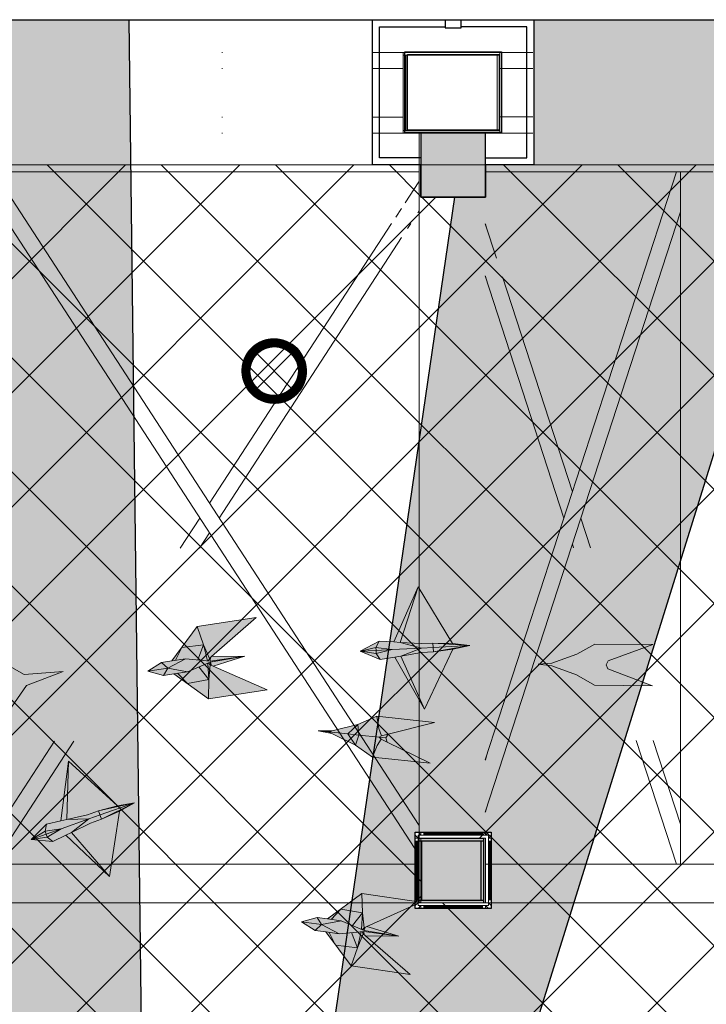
# Model space of a CAD drawing. Header units: millimetres. Extents: x -410 to 72073, y -3152 to 13830.
# Tile 71 of 92: x 10577 to 12704, y 10779 to 13830. Entities that reach past the tile are written whole.
import ezdxf

# ---------------------------------------------------------------- set-up
doc = ezdxf.new("R2010")
doc.units = ezdxf.units.MM
doc.linetypes.add('( Hidden )', pattern=[0.375, 0.25, -0.125])
for name, color, linetype, lineweight, true_color in [('A-CEILING-01', 7, 'Continuous', 5, 0xd56ca8), ('A-CEILING-08', 7, 'Continuous', 5, 0xd56ca8), ('M-MEP-ELLG-LIGHT', 5, 'Continuous', 15, 0x0000ff), ('XR-CP-DS$0$Level 24', 9, 'Continuous', 0, 0x808080)]:
    doc.layers.add(name, color=color, linetype=linetype, lineweight=lineweight, true_color=true_color)
doc.layers.add('A-CELING ELEMENT', color=1, linetype='Continuous')
doc.layers.add('Column', color=4, linetype='Continuous')
for name, color, linetype, lineweight in [('A-CLMN P', 1, 'Continuous', 30), ('A-FLOORING', 1, 'Continuous', 30), ('A-GENM', 13, 'Continuous', 9), ('A-LIGHT', 1, 'Continuous', 5), ('A-Wall & Column', 2, 'Continuous', 0), ('Q-SPCQ', 91, 'Continuous', 9), ('S-BEAM', 12, 'Continuous', 9)]:
    doc.layers.add(name, color=color, linetype=linetype, lineweight=lineweight)
doc.layers.add('RCP LAYOUT', color=9, linetype='Continuous', true_color=0x808080)
pattern_1 = [(45, (0, 0), (19.8873782, 72.9203868), [93.75, -18.75, 0, -18.75])]

# ---------------------------------------------------------------- blocks, each defined once
blk = doc.blocks.new('A$Cce852dd5')
at = {"layer": 'A-Wall & Column', "color": 8, "lineweight": 0, "true_color": 0x808080}
for p, q in [((-18, 9), (-18, 0)), ((-9, 18), (0, 18)), ((9, 18), (191, 18)), ((9, 15), (191, 15)), ((9, 12), (191, 12)), ((200, 18), (209, 18)), ((218, 9), (218, 0)), ((-18, -9), (-18, -191)), ((-15, -9), (-15, -191)), ((-12, -9), (-12, -191)), ((212, -9), (212, -191)), ((215, -9), (215, -191)), ((218, -9), (218, -191)), ((-18, -209), (-18, -200)), ((9, -212), (191, -212)), ((218, -200), (218, -209)), ((-9, -218), (0, -218)), ((9, -215), (191, -215)), ((9, -218), (191, -218)), ((209, -218), (200, -218))]:
    blk.add_line(p, q, dxfattribs=at)
for points in [[(0, 9), (-9, 18), (-18, 18), (-18, 9), (-9, 0)], [(-9, 0), (-18, 0), (-18, -9), (-9, -9)], [(9, 9), (9, 18), (0, 18), (0, 9)], [(200, 9), (200, 18), (191, 18), (191, 9)], [(209, 0), (218, 9), (218, 18), (209, 18), (200, 9)], [(209, -9), (218, -9), (218, 0), (209, 0)], [(-9, -191), (-18, -191), (-18, -200), (-9, -200)], [(-9, -200), (-18, -209), (-18, -218), (-9, -218), (0, -209)], [(0, -209), (0, -218), (9, -218), (9, -209)], [(191, -209), (191, -218), (200, -218), (200, -209)], [(200, -209), (209, -218), (218, -218), (218, -209), (209, -200)], [(209, -200), (218, -200), (218, -191), (209, -191)]]:
    blk.add_lwpolyline(points, dxfattribs=at)
blk.add_lwpolyline([(-9, -209), (209, -209), (209, 9), (-9, 9)], close=True, dxfattribs=at)
blk = doc.blocks.new('A$C81f607aa')
at = {"layer": 'A-Wall & Column', "true_color": 0x808080}
h = blk.add_hatch(color=8, dxfattribs=at)
h.dxf.hatch_style = 1
h.paths.add_polyline_path([(-3380, 13280), (-3180, 13280), (-3180, 13480), (-3380, 13480)])
h = blk.add_hatch(color=8, dxfattribs=at)
h.dxf.hatch_style = 1
h.paths.add_polyline_path([(-3179.9, 11294.2), (-3379.9, 11294.2), (-3379.9, 11094.2), (-3179.9, 11094.2)])
at = {"layer": 'A-CLMN P', "color": 8, "lineweight": 25, "true_color": 0x808080}
for points in [[(-3380, 13380), (-3530, 13380), (-3530, 13830), (-3305, 13830), (-3305, 13805), (-3255, 13805), (-3255, 13830), (-3030, 13830), (-3030, 13380), (-3180, 13380)], [(-3380, 13402), (-3508, 13402), (-3508, 13808), (-3307, 13808)], [(-3180, 13402), (-3052, 13402), (-3052, 13808), (-3253, 13808)]]:
    blk.add_lwpolyline(points, dxfattribs=at)
for points in [[(-3430, 13730), (-3130, 13730), (-3130, 13480), (-3430, 13480)], [(-3422, 13722), (-3138, 13722), (-3138, 13488), (-3422, 13488)]]:
    blk.add_lwpolyline(points, close=True, dxfattribs=at)
at = {"layer": 'A-Wall & Column', "color": 8, "lineweight": -3, "true_color": 0x808080}
blk.add_lwpolyline([(-14850, 13830), (2000, 13830)], dxfattribs=at)
at = {"layer": 'A-Wall & Column', "color": 8, "true_color": 0x808080}
for points in [[(-3380, 13280), (-3180, 13280), (-3180, 13480), (-3380, 13480)], [(-3379.9, 11294.2), (-3179.9, 11294.2), (-3179.9, 11094.2), (-3379.9, 11094.2)]]:
    blk.add_lwpolyline(points, close=True, dxfattribs=at)
at = {"layer": 'Column', "color": 8, "lineweight": -3, "true_color": 0x808080}
blk.add_lwpolyline([(-3380, 13280), (-3180, 13280), (-3180, 13480), (-3380, 13480)], close=True, dxfattribs=at)
at = {"color": 8, "lineweight": -3, "true_color": 0x808080}
blk.add_blockref('A$Cce852dd5', (-3379.9, 11294.2), dxfattribs=at)
blk = doc.blocks.new('XR-CP-DS$0$ceiling element 01')
at = {"layer": 'A-CELING ELEMENT', "lineweight": 5, "true_color": 0x808080, "transparency": 33554687}
h = blk.add_hatch(dxfattribs=at)
h.set_pattern_fill('ANSI36', color=8, scale=300)
h.set_pattern_definition(pattern_1)
h.paths.add_polyline_path([(-425629.8, -157750.9, -0.039119), (-425655.9, -157707.5), (-427128.8, -158480.5, 0.039269), (-426963.6, -158744.9)])
h.paths.add_polyline_path([(-427216.5, -158526.6, -0.039231), (-427344.4, -158225.6), (-431924, -159775.1), (-429595.3, -159775.1)])
h.paths.add_polyline_path([(-427146.3, -156679.9, 0.039168), (-427262.3, -156968.3), (-425674.3, -157463.1, -0.03857), (-425655.4, -157416.9)])
h.paths.add_polyline_path([(-425704.2, -155604.7, 0.039168), (-426005.5, -155681.4), (-425472.4, -157256.8, -0.03857), (-425424.2, -157244.1)])
edge = h.paths.add_edge_path()
edge.add_line((-430171.7, -151115.1), (-430279.8, -151115.1))
edge.add_line((-430279.8, -151115.1), (-430279.8, -151215.1))
edge.add_line((-430279.8, -151215.1), (-430479.8, -151215.1))
edge.add_line((-430479.8, -151215.1), (-430479.8, -151115.1))
edge.add_line((-430479.8, -151115.1), (-430629.8, -151115.1))
edge.add_line((-430629.8, -151115.1), (-430629.8, -150665.1))
edge.add_line((-430629.8, -150665.1), (-432321.8, -150665.1))
edge.add_line((-432321.8, -150665.1), (-432321.8, -150772.9))
edge.add_line((-432321.8, -150772.9), (-426859.3, -156104.6))
edge.add_arc((-425365.2, -157562.3), 2087.3, 126.7377, 135.7079, ccw=False)
edge.add_line((-426613.8, -155889.5), (-430171.7, -151115.1))
edge = h.paths.add_edge_path()
edge.add_line((-424199.8, -150665.1), (-424199.8, -151115.1))
edge.add_line((-424199.8, -151115.1), (-424349.8, -151115.1))
edge.add_line((-424349.8, -151115.1), (-424349.8, -151215.1))
edge.add_line((-424349.8, -151215.1), (-424444.6, -151215.1))
edge.add_line((-424444.6, -151215.1), (-425069.6, -155496))
edge.add_arc((-425365.2, -157562.3), 2087.3, 72.8718, 81.8578, ccw=False)
edge.add_line((-424750.5, -155567.5), (-423223, -150665.1))
edge.add_line((-423223, -150665.1), (-424199.8, -150665.1))
h.paths.add_polyline_path([(-424567.7, -153182.9), (-424331.7, -153182.9), (-424331.7, -153418.9), (-424567.7, -153418.9)], flags=16)
h = blk.add_hatch(dxfattribs=at)
h.set_pattern_fill('ANSI36', color=8, scale=300)
h.set_pattern_definition(pattern_1)
h.paths.add_polyline_path([(-426846.1, -159033.2, -0.036239), (-427043, -158804), (-428346.2, -159775.1), (-427588, -159775.1)])
h.paths.add_polyline_path([(-427423.6, -157908.4, -0.039197), (-427452.5, -157582.9), (-432321.8, -157641.9), (-432321.8, -158745.1)])
h.paths.add_polyline_path([(-425674.9, -157660.7, -0.038923), (-425686.3, -157611.6), (-427325.9, -157891.7, 0.039228), (-427250.5, -158193.8)])
h.paths.add_polyline_path([(-425560.1, -157303.4, -0.038492), (-425518.1, -157276.7), (-426291, -155804.1, 0.039154), (-426553.9, -155969.8)])
h.paths.add_polyline_path([(-426337.7, -155715.3, -0.039172), (-426037.7, -155586.2), (-427702.8, -150665.1), (-428988.4, -150665.1)])
h = blk.add_hatch(dxfattribs=at)
h.set_pattern_fill('ANSI36', color=8, scale=200)
h.set_pattern_definition([(45, (0, 0), (13.2582521, 48.6135912), [62.5, -12.5, 0, -12.5])])
h.paths.add_polyline_path([(-427235.6, -156635.7, -0.03916), (-427068.3, -156355.4), (-432321.8, -152634.9), (-432321.8, -154121.3)])
h.paths.add_polyline_path([(-425454.1, -150665.1), (-426550.3, -150665.1), (-425721.8, -155505.6, -0.039276), (-425395.8, -155475.2)])
h.paths.add_polyline_path([(-425690.1, -157561.6, -0.038719), (-425686, -157511.7), (-427331.8, -157271.4, 0.039193), (-427353.2, -157581.7)], flags=17)
h.paths.add_polyline_path([(-425084.2, -155595.8, 0.039193), (-425394.6, -155575.9), (-425374.5, -157239, -0.038719), (-425324.5, -157241.6)], flags=17)
h.paths.add_polyline_path([(-423965.7, -156152.8, 0.996512), (-426776.1, -158963.3), (-425599.9, -157787, -0.900286), (-425184.4, -157294.8), (-424476.2, -156294.7), (-424567.8, -156294.7), (-424567.8, -156058.7), (-424331.8, -156058.7), (-424331.8, -156294.7), (-424476.2, -156294.7), (-425184.4, -157294.8, -0.042192), (-425142, -157329.1)])
h = blk.add_hatch(dxfattribs=at)
h.set_pattern_fill('ANSI36', color=8, scale=300)
h.set_pattern_definition(pattern_1)
h.paths.add_polyline_path([(-432321.8, -155391.8), (-432321.8, -156542.9), (-427430.1, -157257, -0.039171), (-427357.2, -156938.7)])
h.paths.add_polyline_path([(-426787.8, -156174.5, 0.039154), (-426986.9, -156413.1), (-425629.6, -157374.3, -0.038492), (-425597.6, -157336.2)])
h.paths.add_polyline_path([(-424491.1, -155778.6, 0.039227), (-424780.5, -155663.9), (-425275.3, -157251.9, -0.038923), (-425228.3, -157269.8)])
h.paths.add_polyline_path([(-423119.8, -154379.5), (-423119.8, -153004.8), (-424446.3, -155688.1, -0.039269), (-424164.6, -155854.8)])
h.paths.add_polyline_path([(-430497.8, -156058.7), (-430497.8, -156294.7), (-430261.8, -156294.7), (-430261.8, -156058.7)], flags=0)
h.paths.add_polyline_path([(-430497.8, -156058.7), (-430261.8, -156058.7), (-430261.8, -156294.7), (-430497.8, -156294.7)], flags=16)
at = {"layer": 'A-CELING ELEMENT', "color": 8, "linetype": '( Hidden )', "lineweight": -3, "ltscale": 10, "true_color": 0x808080}
blk.add_lwpolyline([(-427588, -159775.1), (-432321.8, -159775.1), (-432321.8, -150665.1), (-423119.8, -150665.1), (-423119.8, -155306.9), (-427588, -159775.1)], dxfattribs=at)
at = {"layer": 'A-CELING ELEMENT', "color": 8, "lineweight": -3, "true_color": 0x808080}
for points in [[(-425454.1, -150665.3), (-425395.8, -155475.2)], [(-424750.5, -155567.5), (-423223, -150665.1)], [(-425069.6, -155496), (-424444.6, -151215.1)]]:
    blk.add_lwpolyline(points, dxfattribs=at)
at = {"layer": 'A-FLOORING', "color": 8, "lineweight": -3, "true_color": 0x808080}
blk.add_lwpolyline([(-424699.8, -150665.1), (-424199.8, -150665.1), (-424199.8, -151115.1), (-424349.8, -151115.1), (-424349.8, -151215.1), (-424549.8, -151215.1), (-424549.8, -151115.1), (-424699.8, -151115.1), (-424699.8, -150665.1)], dxfattribs=at)
blk.add_lwpolyline([(-424567.7, -153182.9), (-424331.7, -153182.9), (-424331.7, -153418.9), (-424567.7, -153418.9)], close=True, dxfattribs=at)
blk = doc.blocks.new('A$Ced31c995')
at = {"layer": 'M-MEP-ELLG-LIGHT', "lineweight": 0, "true_color": 0x808080}
h = blk.add_hatch(color=8, dxfattribs=at)
h.dxf.hatch_style = 1
h.paths.add_polyline_path([(11481.5, -1614), (11481, -1604.8), (11431.4, -1607)], flags=17)
h.paths.add_polyline_path([(11493.9, -1632.3), (11481.5, -1614), (11431.4, -1607)])
h.paths.add_polyline_path([(11538.9, -1624.7), (11558, -1621.5), (11621.4, -1596.9), (11530.5, -1601.8), (11481.5, -1614), (11493.9, -1632.3)])
h.paths.add_polyline_path([(11530.5, -1601.8), (11621.4, -1596.9), (11555.8, -1579.2), (11536.4, -1578), (11490.9, -1575.3), (11480.5, -1594.8)])
h.paths.add_polyline_path([(11480.5, -1594.8), (11490.9, -1575.3), (11431.4, -1607)])
h.paths.add_polyline_path([(11481, -1604.8), (11481, -1604.8), (11481, -1604.4), (11480.5, -1594.8), (11480.5, -1594.8), (11431.4, -1607)])
h.paths.add_polyline_path([(11530.5, -1601.8), (11480.5, -1594.8), (11481, -1604.4), (11481, -1604.8)])
h.paths.add_polyline_path([(11530.5, -1601.8), (11481, -1604.8), (11481.5, -1614), (11481.5, -1614)])
h.paths.add_polyline_path([(11631.4, -1786.4), (11558, -1621.5), (11538.9, -1624.7)])
h.paths.add_polyline_path([(11611.3, -1407.5), (11536.4, -1578), (11555.8, -1579.2)])
h.paths.add_polyline_path([(11620.6, -1583.2), (11657.3, -1581.3), (11771.3, -1589), (11717.9, -1583), (11611.3, -1407.5), (11555.8, -1579.2)])
h.paths.add_polyline_path([(11658.1, -1595), (11658.1, -1595), (11657.3, -1581.3), (11620.6, -1583.2), (11555.8, -1579.2), (11621.4, -1596.9)], flags=17)
h.paths.add_polyline_path([(11658.8, -1608.7), (11658.1, -1595), (11658.1, -1595), (11621.4, -1596.9), (11558, -1621.5), (11622.1, -1610.7)])
h.paths.add_polyline_path([(11718.8, -1600.5), (11658.8, -1608.7), (11622.1, -1610.7), (11558, -1621.5), (11631.4, -1786.4)])
h.paths.add_polyline_path([(11771.3, -1589), (11658.1, -1595), (11658.8, -1608.7)])
h.paths.add_polyline_path([(11771.3, -1589), (11657.3, -1581.3), (11658.1, -1595)], flags=17)
h.paths.add_polyline_path([(11771.3, -1589), (11658.8, -1608.7), (11718.8, -1600.5)])
h = blk.add_hatch(color=8, dxfattribs=at)
h.dxf.hatch_style = 1
h.paths.add_polyline_path([(11143.8, -1726.4), (10976.2, -1652.5), (10967.5, -1648.6), (10963.5, -1694.4), (10961.6, -1754.3)])
h.paths.add_polyline_path([(10963.5, -1694.4), (10896.5, -1707), (10961.6, -1754.3)])
h.paths.add_polyline_path([(10932, -1655.4), (10896.5, -1670.4), (10865.7, -1675.1), (10896.5, -1707), (10963.5, -1694.4)])
h.paths.add_polyline_path([(10959.5, -1643.7), (10932, -1655.4), (10963.5, -1694.4)], flags=17)
h.paths.add_polyline_path([(10967.5, -1648.6), (10961.8, -1642.8), (10959.5, -1643.7), (10963.5, -1694.4)], flags=17)
h.paths.add_polyline_path([(11074.9, -1622.4), (10967.6, -1640.3), (10967.6, -1640.3), (10968.2, -1641.8), (10971.8, -1650.5), (10976.2, -1652.5)], flags=17)
h.paths.add_polyline_path([(10968.2, -1641.8), (10967.5, -1648.6), (10971.8, -1650.5)], flags=16)
h.paths.add_polyline_path([(10968.2, -1641.8), (10967.6, -1640.3), (10961.8, -1642.8), (10967.5, -1648.6)], flags=17)
h.paths.add_polyline_path([(11074.9, -1622.4), (10967.1, -1637.5), (10967.1, -1637.5), (10890.3, -1630), (10848.7, -1636.4), (10816.2, -1641.4), (10773.8, -1668.5), (10822.4, -1681.7), (10854.8, -1676.8), (10896.5, -1670.4), (10932, -1655.4), (10959.5, -1643.7), (10961.8, -1642.8), (10967.6, -1640.3)])
h.paths.add_polyline_path([(11109.5, -1502.5), (10927.3, -1530.4), (10947, -1587), (10964.6, -1629.6), (10971.7, -1623.3)])
h.paths.add_polyline_path([(10927.3, -1530.4), (10879.3, -1595.1), (10947, -1587)])
h.paths.add_polyline_path([(10947, -1587), (10879.3, -1595.1), (10859.5, -1634.7), (10890.3, -1630), (10958.4, -1636.6)])
h.paths.add_polyline_path([(10947, -1587), (10958.4, -1636.6), (10960.9, -1636.9), (10964.6, -1629.6)])
h.paths.add_polyline_path([(11074.9, -1622.4), (10971.7, -1623.3), (10968.1, -1626.4), (10967.3, -1635.8), (10967.3, -1635.8), (10967.1, -1637.5), (10967.2, -1637.5)], flags=17)
h.paths.add_polyline_path([(10967.3, -1635.8), (10964.6, -1629.6), (10960.9, -1636.9), (10967.1, -1637.5)], flags=17)
h.paths.add_polyline_path([(10968.1, -1626.4), (10964.6, -1629.6), (10967.3, -1635.8)], flags=17)
h.paths.add_polyline_path([(10865.7, -1675.1), (10854.8, -1676.8), (10896.5, -1707)])
h.paths.add_polyline_path([(10879.3, -1595.1), (10848.7, -1636.4), (10859.5, -1634.7)], flags=17)
h = blk.add_hatch(color=8, dxfattribs=at)
h.dxf.hatch_style = 1
h.paths.add_polyline_path([(10227.4, -1709.7), (10145.1, -1538.9), (10390.7, -1678.9), (10511.7, -1669.3), (10398.3, -1712.8), (10236.7, -1944.7), (10237.6, -1755.1), (10229.3, -1757), (10173, -1745.8), (10219.1, -1711.6)])
h = blk.add_hatch(color=8, dxfattribs=at)
h.dxf.hatch_style = 1
h.paths.add_polyline_path([(12025.7, -1651.5), (12102.3, -1680), (12157.8, -1712.3), (12337.5, -1713.7), (12199.4, -1661.6), (12194, -1648.8), (12199.6, -1636.1), (12338.5, -1586.2), (12158.8, -1584.8), (12102.8, -1616.3), (12025.8, -1643.5), (11983, -1647.2)])
h = blk.add_hatch(color=8, dxfattribs=at)
h.dxf.hatch_style = 1
h.paths.add_polyline_path([(11417.5, -1897.3), (11393.3, -1862.7), (11333.5, -1856.3), (11344, -1861.4)])
h.paths.add_polyline_path([(11417.5, -1897.3), (11428.1, -1866.4), (11393.3, -1862.7)])
h.paths.add_polyline_path([(11428.1, -1866.4), (11424.2, -1833.9), (11393.3, -1862.7)])
h.paths.add_polyline_path([(11490.8, -1873.1), (11498, -1868.4), (11489.7, -1846.2), (11483.1, -1808.1), (11424.2, -1833.9), (11428.1, -1866.4)])
h.paths.add_polyline_path([(11469.6, -1934.9), (11484.1, -1899.1), (11496.9, -1879.2), (11490.8, -1873.1), (11428.1, -1866.4), (11428.1, -1866.4), (11417.5, -1897.3)])
h.paths.add_polyline_path([(11648.3, -1953.9), (11515.9, -1888.6), (11496.9, -1879.2), (11484.1, -1899.1), (11469.6, -1934.9)])
h.paths.add_polyline_path([(11661.8, -1827.2), (11483.1, -1808.1), (11489.7, -1846.2), (11498, -1868.4), (11518.6, -1863.2)])
h.paths.add_polyline_path([(11515.9, -1888.6), (11511.8, -1875.3), (11499.9, -1874), (11490.8, -1873.1), (11496.9, -1879.2)])
h.paths.add_polyline_path([(11511.8, -1875.3), (11518.6, -1863.2), (11498, -1868.4), (11490.8, -1873.1), (11499.9, -1874)])
h.paths.add_polyline_path([(11393.3, -1862.7), (11424.2, -1833.9), (11344.9, -1853.5), (11333.5, -1856.3)])
h.paths.add_polyline_path([(11344, -1861.4), (11333.5, -1856.3), (11302, -1852.9)])
h.paths.add_polyline_path([(11344.9, -1853.5), (11302, -1852.9), (11333.5, -1856.3)])
h = blk.add_hatch(color=8, dxfattribs=at)
h.dxf.hatch_style = 1
h.paths.add_polyline_path([(10462.3, -2182.5), (10459.1, -2173.8), (10412.3, -2190.1)], flags=17)
h.paths.add_polyline_path([(10479.4, -2196.6), (10462.3, -2182.5), (10412.3, -2190.1)])
h.paths.add_polyline_path([(10520.3, -2176.5), (10537.7, -2168), (10591.5, -2126.4), (10505.7, -2156.9), (10462.3, -2182.5), (10479.4, -2196.6)])
h.paths.add_polyline_path([(10505.7, -2156.9), (10591.5, -2126.4), (10523.5, -2128.1), (10504.6, -2132.4), (10460.2, -2142.7), (10455.9, -2164.4)])
h.paths.add_polyline_path([(10455.9, -2164.4), (10460.2, -2142.7), (10412.3, -2190.1)])
h.paths.add_polyline_path([(10459.1, -2173.8), (10459.1, -2173.8), (10459, -2173.5), (10455.9, -2164.4), (10455.9, -2164.4), (10412.3, -2190.1)])
h.paths.add_polyline_path([(10505.7, -2156.9), (10455.9, -2164.4), (10459, -2173.5), (10459.1, -2173.8)])
h.paths.add_polyline_path([(10505.7, -2156.9), (10459.1, -2173.8), (10462.3, -2182.5), (10462.3, -2182.5)])
h.paths.add_polyline_path([(10655.1, -2305.1), (10537.7, -2168), (10520.3, -2176.5)])
h.paths.add_polyline_path([(10527.9, -1947.6), (10504.6, -2132.4), (10523.5, -2128.1)])
h.paths.add_polyline_path([(10586.9, -2113.4), (10621.5, -2101.1), (10733, -2076.1), (10680, -2085.6), (10527.9, -1947.6), (10523.5, -2128.1)])
h.paths.add_polyline_path([(10626.1, -2114.1), (10626.1, -2114.1), (10621.5, -2101.1), (10586.9, -2113.4), (10523.5, -2128.1), (10591.5, -2126.4)], flags=17)
h.paths.add_polyline_path([(10630.7, -2127), (10626.1, -2114.1), (10626.1, -2114.1), (10591.5, -2126.4), (10537.7, -2168), (10596.1, -2139.3)])
h.paths.add_polyline_path([(10685.9, -2102.1), (10630.7, -2127), (10596.1, -2139.3), (10537.7, -2168), (10655.1, -2305.1)])
h.paths.add_polyline_path([(10733, -2076.1), (10626.1, -2114.1), (10630.7, -2127)])
h.paths.add_polyline_path([(10733, -2076.1), (10621.5, -2101.1), (10626.1, -2114.1)], flags=17)
h.paths.add_polyline_path([(10733, -2076.1), (10630.7, -2127), (10685.9, -2102.1)])
h = blk.add_hatch(color=8, dxfattribs=at)
h.dxf.hatch_style = 1
h.paths.add_polyline_path([(11586.7, -2608.8), (11448.2, -2488.8), (11441, -2482.6), (11423.7, -2525.2), (11404.3, -2581.9)])
h.paths.add_polyline_path([(11423.7, -2525.2), (11355.9, -2517.5), (11404.3, -2581.9)])
h.paths.add_polyline_path([(11405.1, -2478.6), (11366.7, -2482.5), (11335.9, -2478), (11355.9, -2517.5), (11423.7, -2525.2)])
h.paths.add_polyline_path([(11434.8, -2475.5), (11405.1, -2478.6), (11423.7, -2525.2)], flags=17)
h.paths.add_polyline_path([(11441, -2482.6), (11437.2, -2475.3), (11434.8, -2475.5), (11423.7, -2525.2)], flags=17)
h.paths.add_polyline_path([(11551.4, -2489.1), (11443.5, -2474.6), (11443.5, -2474.7), (11443.6, -2476.3), (11444.5, -2485.7), (11448.2, -2488.8)], flags=17)
h.paths.add_polyline_path([(11443.6, -2476.3), (11441, -2482.6), (11444.5, -2485.7)], flags=16)
h.paths.add_polyline_path([(11443.6, -2476.3), (11443.5, -2474.7), (11437.2, -2475.3), (11441, -2482.6)], flags=17)
h.paths.add_polyline_path([(11551.4, -2489.1), (11443.9, -2471.8), (11443.9, -2471.8), (11372.6, -2442.1), (11331, -2436), (11298.5, -2431.2), (11250, -2444.7), (11292.5, -2471.6), (11325, -2476.4), (11366.7, -2482.5), (11405.1, -2478.6), (11434.8, -2475.5), (11437.2, -2475.3), (11443.5, -2474.6)])
h.paths.add_polyline_path([(11619.7, -2384.7), (11437.3, -2357.8), (11439.5, -2417.7), (11443.8, -2463.5), (11452.5, -2459.6)])
h.paths.add_polyline_path([(11437.3, -2357.8), (11372.4, -2405.5), (11439.5, -2417.7)])
h.paths.add_polyline_path([(11439.5, -2417.7), (11372.4, -2405.5), (11341.8, -2437.6), (11372.6, -2442.1), (11435.8, -2468.4)])
h.paths.add_polyline_path([(11439.5, -2417.7), (11435.8, -2468.4), (11438.1, -2469.4), (11443.8, -2463.5)])
h.paths.add_polyline_path([(11551.4, -2489.1), (11452.5, -2459.6), (11448.1, -2461.5), (11444.6, -2470.3), (11444.5, -2470.2), (11443.9, -2471.8), (11443.9, -2471.8)], flags=17)
h.paths.add_polyline_path([(11444.5, -2470.2), (11443.8, -2463.5), (11438.1, -2469.4), (11443.9, -2471.8)], flags=17)
h.paths.add_polyline_path([(11448.1, -2461.5), (11443.8, -2463.5), (11444.6, -2470.3)], flags=17)
h.paths.add_polyline_path([(11335.9, -2478), (11325, -2476.4), (11355.9, -2517.5)])
h.paths.add_polyline_path([(11372.4, -2405.5), (11331, -2436), (11341.8, -2437.6)], flags=17)
at = {"layer": 'M-MEP-ELLG-LIGHT', "color": 8, "lineweight": 0, "true_color": 0x808080}
for p, q in [((11611.3, -1407.5), (11536.4, -1578)), ((11555.8, -1579.2), (11611.3, -1407.5)), ((11717.9, -1583), (11611.3, -1407.5)), ((11109.5, -1502.5), (10927.3, -1530.4)), ((10971.7, -1623.3), (11109.5, -1502.5)), ((10927.3, -1530.4), (10848.7, -1636.4)), ((10927.3, -1530.4), (10947, -1587)), ((11490.9, -1575.3), (11431.4, -1607)), ((11480.5, -1594.8), (11490.9, -1575.3)), ((11536.4, -1578), (11490.9, -1575.3)), ((11536.4, -1578), (11555.8, -1579.2)), ((11620.6, -1583.2), (11555.8, -1579.2)), ((11555.8, -1579.2), (11621.4, -1596.9)), ((11657.3, -1581.3), (11620.6, -1583.2)), ((11771.3, -1589), (11657.3, -1581.3)), ((11717.9, -1583), (11657.3, -1581.3)), ((11657.3, -1581.3), (11658.8, -1608.7)), ((11771.3, -1589), (11717.9, -1583)), ((10859.5, -1634.7), (10879.3, -1595.1)), ((10879.3, -1595.1), (10947, -1587)), ((10947, -1587), (10928.7, -1633.8)), ((10947, -1587), (10964.6, -1629.6)), ((10947, -1587), (10958.4, -1636.6)), ((11431.4, -1607), (11480.5, -1594.8)), ((11431.4, -1607), (11481, -1604.8)), ((11431.4, -1607), (11493.9, -1632.3)), ((11481.5, -1614), (11431.4, -1607)), ((11480.5, -1594.8), (11530.5, -1601.8)), ((11481, -1604.4), (11480.5, -1594.8)), ((11481, -1604.8), (11530.5, -1601.8)), ((11481.5, -1614), (11481, -1604.4)), ((11530.5, -1601.8), (11481.5, -1614)), ((11493.9, -1632.3), (11481.5, -1614)), ((11530.5, -1601.8), (11621.4, -1596.9)), ((11621.4, -1596.9), (11558, -1621.5)), ((11622.1, -1610.7), (11558, -1621.5)), ((11621.4, -1596.9), (11658.1, -1595)), ((11658.8, -1608.7), (11622.1, -1610.7)), ((11631.4, -1786.4), (11718.8, -1600.5)), ((11658.1, -1595), (11771.3, -1589)), ((11771.3, -1589), (11658.8, -1608.7)), ((11658.8, -1608.7), (11718.8, -1600.5)), ((11718.8, -1600.5), (11771.3, -1589)), ((10816.2, -1641.4), (10773.8, -1668.5)), ((10848.7, -1636.4), (10816.2, -1641.4)), ((10816.2, -1641.4), (10835.9, -1659)), ((10835.9, -1659), (10890.3, -1630)), ((10848.7, -1636.4), (10890.3, -1630)), ((10890.3, -1630), (10967.2, -1637.5)), ((10967.6, -1640.3), (10896.5, -1670.4)), ((10959.5, -1643.7), (10963.5, -1694.4)), ((10960.9, -1636.9), (10964.6, -1629.6)), ((10961.8, -1642.8), (10967.5, -1648.6)), ((10964.6, -1629.6), (10971.7, -1623.3)), ((10964.6, -1629.6), (10967.3, -1635.8)), ((10967.3, -1635.8), (10967.1, -1637.5)), ((10967.2, -1637.5), (11074.9, -1622.4)), ((10967.3, -1635.8), (10968.1, -1626.4)), ((10967.5, -1648.6), (10968.2, -1641.8)), ((11074.9, -1622.4), (10967.6, -1640.3)), ((10968.2, -1641.8), (10967.6, -1640.3)), ((10968.2, -1641.8), (10971.8, -1650.5)), ((11074.9, -1622.4), (10971.7, -1623.3)), ((10976.2, -1652.5), (11074.9, -1622.4)), ((11493.9, -1632.3), (11538.9, -1624.7)), ((11558, -1621.5), (11538.9, -1624.7)), ((11538.9, -1624.7), (11631.4, -1786.4)), ((11558, -1621.5), (11631.4, -1786.4)), ((10773.8, -1668.5), (10822.4, -1681.7)), ((10835.9, -1659), (10822.4, -1681.7)), ((10822.4, -1681.7), (10854.8, -1676.8)), ((10896.5, -1670.4), (10835.9, -1659)), ((10896.5, -1670.4), (10854.8, -1676.8)), ((10854.8, -1676.8), (10961.6, -1754.3)), ((10896.5, -1707), (10865.7, -1675.1)), ((10932, -1655.4), (10963.5, -1694.4)), ((10963.5, -1694.4), (10967.5, -1648.6)), ((10967.5, -1648.6), (10976.2, -1652.5)), ((11143.8, -1726.4), (10976.2, -1652.5)), ((10963.5, -1694.4), (10896.5, -1707)), ((10961.6, -1754.3), (10963.5, -1694.4)), ((10961.6, -1754.3), (11143.8, -1726.4)), ((11483.1, -1808.1), (11424.2, -1833.9)), ((11661.8, -1827.2), (11483.1, -1808.1)), ((11489.7, -1846.2), (11483.1, -1808.1)), ((11518.6, -1863.2), (11661.8, -1827.2)), ((11344, -1861.4), (11302, -1852.9)), ((11302, -1852.9), (11344.9, -1853.5)), ((11302, -1852.9), (11333.5, -1856.3)), ((11344.9, -1853.5), (11333.5, -1856.3)), ((11333.5, -1856.3), (11344, -1861.4)), ((11333.5, -1856.3), (11393.3, -1862.7)), ((11424.2, -1833.9), (11344.9, -1853.5)), ((11424.2, -1833.9), (11393.3, -1862.7)), ((11428.1, -1866.4), (11424.2, -1833.9)), ((11498, -1868.4), (11489.7, -1846.2)), ((11344, -1861.4), (11417.5, -1897.3)), ((11393.3, -1862.7), (11428.1, -1866.4)), ((11393.3, -1862.7), (11417.5, -1897.3)), ((11417.5, -1897.3), (11428.1, -1866.4)), ((11428.1, -1866.4), (11490.8, -1873.1)), ((11484.1, -1899.1), (11496.9, -1879.2)), ((11490.8, -1873.1), (11498, -1868.4)), ((11490.8, -1873.1), (11499.9, -1874)), ((11496.9, -1879.2), (11490.8, -1873.1)), ((11499.9, -1874), (11511.8, -1875.3)), ((11511.8, -1875.3), (11518.6, -1863.2)), ((11515.9, -1888.6), (11511.8, -1875.3)), ((11648.3, -1953.9), (11515.9, -1888.6)), ((11417.5, -1897.3), (11469.6, -1934.9)), ((11469.6, -1934.9), (11484.1, -1899.1)), ((10527.9, -1947.6), (10504.6, -2132.4)), ((10523.5, -2128.1), (10527.9, -1947.6)), ((10680, -2085.6), (10527.9, -1947.6)), ((11469.6, -1934.9), (11648.3, -1953.9)), ((10621.5, -2101.1), (10586.9, -2113.4)), ((10733, -2076.1), (10621.5, -2101.1)), ((10680, -2085.6), (10621.5, -2101.1)), ((10621.5, -2101.1), (10630.7, -2127)), ((10626.1, -2114.1), (10733, -2076.1)), ((10733, -2076.1), (10630.7, -2127)), ((10630.7, -2127), (10685.9, -2102.1)), ((10655.1, -2305.1), (10685.9, -2102.1)), ((10733, -2076.1), (10680, -2085.6)), ((10685.9, -2102.1), (10733, -2076.1)), ((10504.6, -2132.4), (10460.2, -2142.7)), ((10504.6, -2132.4), (10523.5, -2128.1)), ((10505.7, -2156.9), (10591.5, -2126.4)), ((10586.9, -2113.4), (10523.5, -2128.1)), ((10523.5, -2128.1), (10591.5, -2126.4)), ((10591.5, -2126.4), (10537.7, -2168)), ((10591.5, -2126.4), (10626.1, -2114.1)), ((10630.7, -2127), (10596.1, -2139.3)), ((10460.2, -2142.7), (10412.3, -2190.1)), ((10459.1, -2173.8), (10505.7, -2156.9)), ((10596.1, -2139.3), (10537.7, -2168)), ((10412.3, -2190.1), (10459.1, -2173.8)), ((10412.3, -2190.1), (10479.4, -2196.6)), ((10479.4, -2196.6), (10520.3, -2176.5)), ((10537.7, -2168), (10520.3, -2176.5)), ((10520.3, -2176.5), (10655.1, -2305.1)), ((10537.7, -2168), (10655.1, -2305.1)), ((11437.3, -2357.8), (11331, -2436)), ((11619.7, -2384.7), (11437.3, -2357.8)), ((11437.3, -2357.8), (11439.5, -2417.7)), ((11341.8, -2437.6), (11372.4, -2405.5)), ((11372.4, -2405.5), (11439.5, -2417.7)), ((11452.5, -2459.6), (11619.7, -2384.7)), ((11298.5, -2431.2), (11250, -2444.7)), ((11331, -2436), (11298.5, -2431.2)), ((11298.5, -2431.2), (11312.2, -2453.9)), ((11331, -2436), (11372.6, -2442.1)), ((11439.5, -2417.7), (11408.3, -2457)), ((11439.5, -2417.7), (11435.8, -2468.4)), ((11439.5, -2417.7), (11443.8, -2463.5)), ((11250, -2444.7), (11292.5, -2471.6)), ((11312.2, -2453.9), (11292.5, -2471.6)), ((11312.2, -2453.9), (11372.6, -2442.1)), ((11366.7, -2482.5), (11312.2, -2453.9)), ((11372.6, -2442.1), (11443.9, -2471.8)), ((11438.1, -2469.4), (11443.8, -2463.5)), ((11443.8, -2463.5), (11452.5, -2459.6)), ((11443.8, -2463.5), (11444.5, -2470.2)), ((11444.5, -2470.2), (11443.9, -2471.8)), ((11444.6, -2470.3), (11448.1, -2461.5)), ((11551.4, -2489.1), (11452.5, -2459.6)), ((11292.5, -2471.6), (11325, -2476.4)), ((11325, -2476.4), (11404.3, -2581.9)), ((11366.7, -2482.5), (11325, -2476.4)), ((11355.9, -2517.5), (11335.9, -2478)), ((11443.5, -2474.6), (11366.7, -2482.5)), ((11405.1, -2478.6), (11423.7, -2525.2)), ((11434.8, -2475.5), (11423.7, -2525.2)), ((11423.7, -2525.2), (11441, -2482.6)), ((11437.2, -2475.3), (11441, -2482.6)), ((11441, -2482.6), (11443.6, -2476.3)), ((11441, -2482.6), (11448.2, -2488.8)), ((11551.4, -2489.1), (11443.5, -2474.6)), ((11443.6, -2476.3), (11443.5, -2474.7)), ((11443.6, -2476.3), (11444.5, -2485.7)), ((11443.9, -2471.8), (11551.4, -2489.1)), ((11586.7, -2608.8), (11448.2, -2488.8)), ((11448.2, -2488.8), (11551.4, -2489.1)), ((11423.7, -2525.2), (11355.9, -2517.5)), ((11404.3, -2581.9), (11423.7, -2525.2)), ((11404.3, -2581.9), (11586.7, -2608.8))]:
    blk.add_line(p, q, dxfattribs=at)
for points in [[(10227.4, -1709.7), (10145.1, -1538.9), (10390.7, -1678.9), (10511.7, -1669.3), (10398.3, -1712.8), (10236.7, -1944.7), (10237.6, -1755.1)], [(12025.7, -1651.5), (12102.3, -1680), (12157.8, -1712.3), (12337.5, -1713.7), (12199.4, -1661.6), (12194, -1648.8), (12199.6, -1636.1), (12338.5, -1586.2), (12158.8, -1584.8), (12102.8, -1616.3), (12025.8, -1643.5)], [(12025.7, -1651.5), (11983, -1647.2), (12025.8, -1643.5)], [(10773.8, -1668.5), (10835.9, -1659)], [(11515.9, -1888.6), (11496.9, -1879.2)], [(11518.6, -1863.2), (11498, -1868.4)], [(10412.3, -2190.1), (10455.9, -2164.4), (10505.7, -2156.9), (10462.3, -2182.5), (10412.3, -2190.1)], [(10479.4, -2196.6), (10462.3, -2182.5), (10459, -2173.5), (10455.9, -2164.4), (10460.2, -2142.7)], [(11250, -2444.7), (11312.2, -2453.9)]]:
    blk.add_lwpolyline(points, dxfattribs=at)
blk = doc.blocks.new('*U93')
at = {"lineweight": 0}
h = blk.add_hatch(dxfattribs=at)
h.set_pattern_fill('ANSI31', color=0)
h.set_pattern_definition([(45, (0, 0), (-0.08838835, 0.08838835), [])])
h.paths.add_polyline_path([(-70.7, 70.7), (-53, 53, -0.414214), (53, 53), (70.7, 70.7, 0.414214)])
h.paths.add_polyline_path([(75, 0, -0.198912), (53, -53), (70.7, -70.7, 0.198912), (100, 0, 0.198912), (70.7, 70.7), (53, 53, -0.198912)])
h.paths.add_polyline_path([(-53, -53), (-70.7, -70.7, 0.414214), (70.7, -70.7), (53, -53, -0.414214)])
h.paths.add_polyline_path([(-75, 0, -0.198912), (-53, 53), (-70.7, 70.7, 0.198912), (-100, 0, 0.198912), (-70.7, -70.7), (-53, -53, -0.198912)])
at = {"color": 0}
for p, q in [((-53, 53), (53, -53)), ((-53, -53), (53, 53))]:
    blk.add_line(p, q, dxfattribs=at)
at = {"color": 0, "lineweight": 0}
for radius in [100, 75]:
    blk.add_circle((0, 0), radius, dxfattribs=at)
blk = doc.blocks.new('A$C98a85b24')
at = {"layer": 'M-MEP-ELLG-LIGHT', "color": 8, "true_color": 0x808080}
blk.add_blockref('*U93', (7175.5, 12741.3), dxfattribs=at)
blk = doc.blocks.new('A$C9bf954c9')
at = {"layer": 'A-CEILING-01', "true_color": 0x808080}
h = blk.add_hatch(dxfattribs=at)
h.set_pattern_fill('ANSI37', color=8, scale=2000)
h.set_pattern_definition([(45, (0, 0), (-176.7767, 176.7767), []), (135, (0, 0), (-176.7767, -176.7767), [])])
edge = h.paths.add_edge_path()
edge.add_line((17350, 13380), (12020, 13380))
edge.add_line((12020, 13380), (12020, 13280))
edge.add_line((12020, 13280), (11820, 13280))
edge.add_line((11820, 13280), (11820, 13380))
edge.add_line((11820, 13380), (6090, 13380))
edge.add_line((6090, 13380), (6090, 13280))
edge.add_line((6090, 13280), (5890, 13280))
edge.add_line((5890, 13280), (5890, 13380))
edge.add_line((5890, 13380), (350, 13380))
edge.add_line((350, 13380), (200, 13380))
edge.add_line((200, 13380), (200, 4520))
edge.add_line((200, 4520), (650, 4520))
edge.add_line((650, 4520), (650, 4220))
edge.add_line((650, 4220), (200, 4220))
edge.add_line((200, 4220), (200, 3270))
edge.add_line((200, 3270), (3945, 3270))
edge.add_line((3945, 3270), (3945, 3920))
edge.add_line((3945, 3920), (6135, 3920))
edge.add_line((6135, 3920), (6135, 3270))
edge.add_line((6135, 3270), (9805, 3270))
edge.add_line((9805, 3270), (9805, 3070))
edge.add_line((9805, 3070), (10125.7, 3070))
edge.add_line((10125.7, 3070), (10125.7, 3423))
edge.add_line((10125.7, 3423), (11242.1, 4539.4))
edge.add_line((11242.1, 4539.4), (10770.1, 5011.3))
edge.add_line((10770.1, 5011.3), (11904.4, 6145.6))
edge.add_line((11904.4, 6145.6), (14298.8, 8540))
edge.add_line((14298.8, 8540), (14450, 8540))
edge.add_line((14450, 8540), (14450, 9620))
edge.add_line((14450, 9620), (14450, 12330))
edge.add_arc((15200, 12330), 750, 90, 180, ccw=False)
edge.add_line((15200, 13080), (17350, 13080))
edge.add_line((17350, 13080), (17350, 13380))
h.paths.add_polyline_path([(5890.1, 11294.2), (6090.1, 11294.2), (6090.1, 11094.2), (5890.1, 11094.2)], flags=16)
h.paths.add_polyline_path([(5890.1, 9330), (6090.1, 9330), (6090.1, 9130), (5890.1, 9130)], flags=16)
h.paths.add_polyline_path([(5890, 8418.4), (6090, 8418.4), (6090, 8218.4), (5890, 8218.4)], flags=16)
h.paths.add_polyline_path([(5890, 6030), (6090, 6030), (6090, 5830), (5890, 5830)], flags=16)
h.paths.add_polyline_path([(11820, 8418.4), (12020, 8418.4), (12020, 8218.4), (11820, 8218.4)], flags=16)
h.paths.add_polyline_path([(11820, 9330), (12020, 9330), (12020, 9130), (11820, 9130)], flags=16)
h.paths.add_polyline_path([(11820.1, 11294.2), (12020.1, 11294.2), (12020.1, 11094.2), (11820.1, 11094.2)], flags=16)
at = {"layer": 'A-CEILING-01', "color": 8, "true_color": 0x808080}
blk.add_lwpolyline([(10125.7, 3423), (11240.4, 4537.7), (10770.1, 5011.3), (11904.4, 6145.6), (14298.8, 8540), (14450, 8540), (14450, 9620), (14450, 12330, -0.414214), (15200, 13080), (17350, 13080), (17350, 13380), (12020, 13380), (12020, 13280), (11820, 13280), (11820, 13380), (6090, 13380)], format="xyb", dxfattribs=at)
for points in [[(11802.1, 11312.2), (12038.1, 11312.2), (12038.1, 11076.2), (11802.1, 11076.2)], [(11820.1, 11294.2), (12020.1, 11294.2), (12020.1, 11094.2), (11820.1, 11094.2)], [(11820.1, 11294.2), (12020.1, 11294.2), (12020.1, 11094.2), (11820.1, 11094.2)]]:
    blk.add_lwpolyline(points, close=True, dxfattribs=at)
at = {"layer": 'XR-CP-DS$0$Level 24', "color": 8, "linetype": 'Continuous', "lineweight": 0, "true_color": 0x808080}
blk.add_line((350, 13380), (17200, 13380), dxfattribs=at)
at = {"color": 8, "true_color": 0x808080}
blk.add_blockref('A$C81f607aa', (15200, 0), dxfattribs=at)
at = {"layer": 'A-CEILING-08', "color": 8, "lineweight": 0, "true_color": 0x808080}
blk.add_blockref('XR-CP-DS$0$ceiling element 01', (436369.8, 164495.1), dxfattribs=at)
at = {"layer": 'A-LIGHT', "color": 8, "true_color": 0x808080}
for name, p in [('A$C98a85b24', (4190, 0)), ('A$Ced31c995', (200, 13480))]:
    blk.add_blockref(name, p, dxfattribs=at)
blk = doc.blocks.new('A$C256bf26b')
blk.add_blockref('A$C9bf954c9', (0, 0))
blk = doc.blocks.new('DIAL-LT-NDE-ZZ-M3-S-201_rvt-7-RCP-Store 04 at Node L5 Level')
at = {"layer": 'A-GENM', "color": 7, "flags": 128}
blk.add_lwpolyline([(-509548.7, 155733), (-509548.4, 155733), (-509547.6, 155733), (-509547.1, 155733)], dxfattribs=at)
at = {"layer": 'Q-SPCQ', "color": 7}
for p, q in [((-510159.1, 156133.2), (-510157.1, 156133.2)), ((-510159.1, 156133.2), (-510157.1, 156133.2)), ((-509690.2, 156133.2), (-509597.1, 156133.2)), ((-509690.2, 156133.2), (-509597.1, 156133.2)), ((-509338.3, 156133.2), (-509597, 156133.2)), ((-509597, 156125.2), (-509597, 156133.2)), ((-509597.1, 156125.2), (-509597.1, 155891.2)), ((-509597.1, 156125.2), (-509589.1, 156125.2)), ((-509597, 156125.2), (-509338.3, 156125.2)), ((-509589.1, 155891.2), (-509589.1, 156125.2)), ((-510157.1, 156083.2), (-510159.1, 156083.2)), ((-510157.1, 156083.2), (-510159.1, 156083.2)), ((-509597.1, 156083.2), (-509690.2, 156083.2)), ((-509597.1, 156083.2), (-509690.2, 156083.2)), ((-510159.1, 155933.2), (-510157.1, 155933.2)), ((-510159.1, 155933.2), (-510157.1, 155933.2)), ((-509690.3, 155933.2), (-509597.1, 155933.2)), ((-509690.3, 155933.2), (-509597.1, 155933.2)), ((-509589.1, 155891.2), (-509597.1, 155891.2)), ((-509338.3, 155891.2), (-509597.1, 155891.2)), ((-509597.1, 155883.2), (-509597.1, 155891.2)), ((-510157.1, 155883.2), (-510159.1, 155883.2)), ((-510157.1, 155883.2), (-510159.1, 155883.2)), ((-509597.1, 155883.2), (-509690.3, 155883.2)), ((-509597.1, 155883.2), (-509690.3, 155883.2)), ((-509597.1, 155883.2), (-509338.3, 155883.2)), ((-509547, 155785.2), (-509547, 155883.2)), ((-509547, 155785.2), (-509547, 155883.2)), ((-509347, 155883.2), (-509347, 155882.4)), ((-509347, 155883.2), (-509347, 155882.4)), ((-509547.2, 153698.4), (-509547, 155783.2)), ((-509547.2, 153698.4), (-509547, 155783.2)), ((-509547.2, 153646.3), (-510907.1, 155736)), ((-509547.2, 153646.3), (-510907.1, 155736)), ((-509547.1, 155763.2), (-510875.9, 155763.3)), ((-509547.1, 155763.2), (-510875.9, 155763.3)), ((-510865.1, 155763.3), (-509547.2, 153738)), ((-510865.1, 155763.3), (-509547.2, 153738)), ((-509338.3, 155763.2), (-509342.3, 155763.2)), ((-509338.3, 155763.2), (-509342.3, 155763.2)), ((-509591, 155667.9), (-509548.7, 155733)), ((-509620, 155623.4), (-509602.6, 155650.1)), ((-509547.1, 155643.8), (-509552, 155636.1)), ((-510197.2, 154736.7), (-509633, 155603.3)), ((-509573.2, 155603.7), (-509583.7, 155587.5)), ((-509342.3, 155602.2), (-509338.3, 155589.9)), ((-509601.7, 155559.8), (-510167.3, 154690.9)), ((-509338.3, 155428.3), (-509342.3, 155440.6)), ((-510287.7, 154597.7), (-510227, 154690.9)), ((-510197.2, 154645.1), (-510228, 154597.7)), ((-510907.2, 153645.9), (-510676.7, 154000)), ((-510617.1, 154000), (-510865.4, 153618.5)), ((-509342.4, 153941), (-509338.3, 153953.7)), ((-509342.4, 153941), (-509338.3, 153953.7)), ((-509338.3, 153792.1), (-509342.4, 153779.4)), ((-509338.3, 153792.1), (-509342.4, 153779.4)), ((-509542.4, 153698.4), (-509547.2, 153698.4)), ((-509542.4, 153698.4), (-509547.2, 153698.4)), ((-509347.2, 153698.2), (-509547.2, 153698.2)), ((-509547.2, 153690.2), (-509547.2, 153698.2)), ((-509347.2, 153690.2), (-509347.2, 153698.2)), ((-509547.2, 153690.2), (-509547.2, 153506.2)), ((-509547.2, 153690.2), (-509539.2, 153690.2)), ((-509547.2, 153690.2), (-509347.2, 153690.2)), ((-509539.2, 153506.2), (-509539.2, 153690.2)), ((-509355.2, 153690.2), (-509355.2, 153506.2)), ((-509355.2, 153690.2), (-509347.2, 153690.2)), ((-509347.2, 153506.2), (-509347.2, 153690.2)), ((-509342.4, 153618.4), (-509338.3, 153618.4)), ((-509342.4, 153618.4), (-509338.3, 153618.4)), ((-509539.2, 153506.2), (-509547.2, 153506.2)), ((-509347.2, 153506.2), (-509547.2, 153506.2)), ((-509547.2, 153498.2), (-509547.2, 153506.2)), ((-509547.2, 153498.2), (-509347.2, 153498.2)), ((-509347.2, 153506.2), (-509355.2, 153506.2)), ((-509347.2, 153498.2), (-509347.2, 153506.2)), ((-509338.3, 153498.4), (-509342.4, 153498.4)), ((-509338.3, 153498.4), (-509342.4, 153498.4))]:
    blk.add_line(p, q, dxfattribs=at)
at = {"layer": 'S-BEAM', "color": 7}
for p, q in [((-510916.8, 153618.5), (-509547.2, 153618.4)), ((-510916.8, 153618.5), (-509547.2, 153618.4)), ((-509547.2, 153498.4), (-515274.1, 153498.8)), ((-509547.2, 153498.4), (-515274.1, 153498.8))]:
    blk.add_line(p, q, dxfattribs=at)
blk = doc.blocks.new('DIAL-LT-NDE-ZZ-M3-S-201_rvt-2-RCP-Store 03 at Node L5 Level')
at = {"layer": 'A-GENM', "color": 7}
for p, q in [((-508739.8, 155763.1), (-508737.1, 155763.1)), ((-508737.1, 155763.1), (-508737.1, 155668.2)), ((-508749.3, 153618.3), (-508749.5, 153618.3))]:
    blk.add_line(p, q, dxfattribs=at)
at = {"layer": 'A-GENM', "color": 7, "flags": 128}
for points in [[(-508749.3, 155763.1), (-508749.1, 155763.1), (-508748.4, 155763.1), (-508747.2, 155763.1), (-508745.7, 155763.1), (-508743.9, 155763.1), (-508741.9, 155763.1), (-508739.8, 155763.1)], [(-508737.1, 155668.2), (-508737.1, 155663.2), (-508737.1, 155658.3), (-508737.1, 155653.7), (-508737.1, 155649.5), (-508737.1, 155646), (-508737.1, 155643.1), (-508737.1, 155640.9), (-508737.1, 155639.6), (-508737.1, 155639.2)]]:
    blk.add_lwpolyline(points, dxfattribs=at)
at = {"layer": 'Q-SPCQ', "color": 7}
for p, q in [((-509297, 156133.2), (-509547.2, 156133.2)), ((-509297, 156133.3), (-509194.2, 156133.3)), ((-509297, 156133.3), (-509194.2, 156133.3)), ((-509297, 156125.2), (-509297, 156133.2)), ((-509547.2, 156125.2), (-509297, 156125.2)), ((-509305.1, 156125.2), (-509305.1, 155891.2)), ((-509305.1, 156125.2), (-509297.1, 156125.2)), ((-509297.1, 155891.2), (-509297.1, 156125.2)), ((-509194.2, 156083.3), (-509297.1, 156083.3)), ((-509194.2, 156083.3), (-509297.1, 156083.3)), ((-509194.2, 156083.1), (-509297.1, 156083.2)), ((-509194.2, 156083.1), (-509297.1, 156083.2)), ((-509297.1, 155891.2), (-509547.2, 155891.2)), ((-509297.1, 155891.2), (-509305.1, 155891.2)), ((-509297.1, 155883.2), (-509297.1, 155891.2)), ((-509547.2, 155883.2), (-509297.1, 155883.2)), ((-509547, 155785.2), (-509547, 155883.2)), ((-509547, 155785.2), (-509547, 155883.2)), ((-509347, 155883.2), (-509347, 155882.4)), ((-509347, 155883.2), (-509347, 155882.4)), ((-509297.1, 155883.2), (-509194.3, 155883.1)), ((-509297.1, 155883.2), (-509194.3, 155883.1)), ((-509547.2, 154382.9), (-509547, 155783.2)), ((-509547.2, 154382.9), (-509547, 155783.2)), ((-509547.1, 155763.2), (-509547.2, 155763.2)), ((-509547.1, 155763.2), (-509547.2, 155763.2)), ((-509342.4, 153941), (-508749.3, 155763.1)), ((-509342.4, 153941), (-508749.3, 155763.1)), ((-508739.8, 155763.1), (-509342.3, 155763.2)), ((-508739.8, 155763.1), (-509342.3, 155763.2)), ((-508739.8, 155763.1), (-508737.1, 155763.1)), ((-508637.3, 155763.1), (-508739.8, 155763.1)), ((-508637.3, 155763.1), (-508739.8, 155763.1)), ((-508737.1, 155668.2), (-508737.1, 155763.1)), ((-508727.5, 155763.1), (-508737.1, 155763.1)), ((-508737.1, 155763.1), (-508737.1, 155668.2)), ((-508737.1, 155668.2), (-508737.1, 155763.1)), ((-508727.5, 155763.1), (-508737.1, 155763.1)), ((-508666.7, 155763.1), (-508727.5, 155763.1)), ((-508666.7, 155763.1), (-508727.5, 155763.1)), ((-508657.1, 155763.1), (-508666.7, 155763.1)), ((-508657.1, 155763.1), (-508666.7, 155763.1)), ((-508737.2, 153618.3), (-508737.1, 155668.2)), ((-508737.2, 153618.3), (-508737.1, 155668.2)), ((-508737.1, 155639.2), (-509342.4, 153779.4)), ((-508737.1, 155639.2), (-509342.4, 153779.4)), ((-509342.3, 155602.2), (-509307.6, 155495.7)), ((-509098.4, 154690.7), (-509342.3, 155440.6)), ((-509288.7, 155437.6), (-509072.1, 154771.5)), ((-509045.8, 154690.7), (-509015.6, 154598)), ((-509068.2, 154597.9), (-509072.1, 154610)), ((-508749.5, 153618.3), (-508874, 154001.2)), ((-508821.5, 154001.2), (-508737.2, 153742.1)), ((-509542.4, 153698.4), (-509547.2, 153698.4)), ((-509542.4, 153698.4), (-509547.2, 153698.4)), ((-509347.2, 153698.2), (-509547.2, 153698.2)), ((-509347.2, 153690.2), (-509347.2, 153698.2)), ((-509547.2, 153690.2), (-509539.2, 153690.2)), ((-509547.2, 153690.2), (-509347.2, 153690.2)), ((-509539.2, 153506.2), (-509539.2, 153690.2)), ((-509355.2, 153690.2), (-509355.2, 153506.2)), ((-509355.2, 153690.2), (-509347.2, 153690.2)), ((-509347.2, 153506.2), (-509347.2, 153690.2)), ((-509342.4, 153618.4), (-507556.9, 153618.3)), ((-509342.4, 153618.4), (-507556.9, 153618.3)), ((-508737.2, 153618.3), (-508727.6, 153618.3)), ((-508737.2, 153618.3), (-508727.6, 153618.3)), ((-508727.6, 153618.3), (-508666.8, 153618.3)), ((-508727.6, 153618.3), (-508666.8, 153618.3)), ((-508666.8, 153618.3), (-508657.2, 153618.3)), ((-508666.8, 153618.3), (-508657.2, 153618.3)), ((-509539.2, 153506.2), (-509547.2, 153506.2)), ((-509347.2, 153506.2), (-509547.2, 153506.2)), ((-509547.2, 153498.2), (-509347.2, 153498.2)), ((-509347.2, 153506.2), (-509355.2, 153506.2)), ((-509347.2, 153498.2), (-509347.2, 153506.2)), ((-504012.2, 153498), (-509342.4, 153498.4)), ((-504012.2, 153498), (-509342.4, 153498.4))]:
    blk.add_line(p, q, dxfattribs=at)
at = {"layer": 'Q-SPCQ', "color": 7, "flags": 128}
for points in [[(-508749.3, 155763.1), (-508749.1, 155763.1), (-508748.4, 155763.1), (-508747.2, 155763.1), (-508745.7, 155763.1), (-508743.9, 155763.1), (-508741.9, 155763.1), (-508739.8, 155763.1)], [(-508737.1, 155668.2), (-508737.1, 155663.2), (-508737.1, 155658.3), (-508737.1, 155653.7), (-508737.1, 155649.5), (-508737.1, 155646), (-508737.1, 155643.1), (-508737.1, 155640.9), (-508737.1, 155639.6), (-508737.1, 155639.2)]]:
    blk.add_lwpolyline(points, dxfattribs=at)
at = {"layer": 'S-BEAM', "color": 7}
for p, q in [((-509297.1, 155933.3), (-509194.3, 155933.3)), ((-509297.1, 155933.3), (-509297.1, 155924.3)), ((-509297.1, 155933.3), (-509194.3, 155933.3)), ((-509297.1, 155933.3), (-509297.1, 155924.3)), ((-509297.1, 155924.3), (-509297.1, 155892.3)), ((-509297.1, 155924.3), (-509297.1, 155892.3)), ((-509297.1, 155892.3), (-509297.1, 155891.1)), ((-509297.1, 155892.3), (-509297.1, 155891.1)), ((-509194.3, 155883.3), (-509297.1, 155883.3)), ((-509194.3, 155883.3), (-509297.1, 155883.3))]:
    blk.add_line(p, q, dxfattribs=at)
blk = doc.blocks.new('A$Cbdc54e46')
at = {"color": 180, "lineweight": 5}
blk.add_blockref('DIAL-LT-NDE-ZZ-M3-S-201_rvt-7-RCP-Store 04 at Node L5 Level', (503662, -156234.9), dxfattribs=at)
at = {"color": 60, "lineweight": 5}
blk.add_blockref('DIAL-LT-NDE-ZZ-M3-S-201_rvt-2-RCP-Store 03 at Node L5 Level', (503661.3, -156234.7), dxfattribs=at)
blk = doc.blocks.new('A$Cf662d679')
blk.add_blockref('A$Cbdc54e46', (0, 0))

msp = doc.modelspace()

# ---------------------------------------------------------------- block references
msp.add_blockref('A$Cf662d679', (17700, 13830))
at = {"layer": 'RCP LAYOUT'}
msp.add_blockref('A$C256bf26b', (0, 0), dxfattribs=at)

doc.saveas('drawing.dxf')
